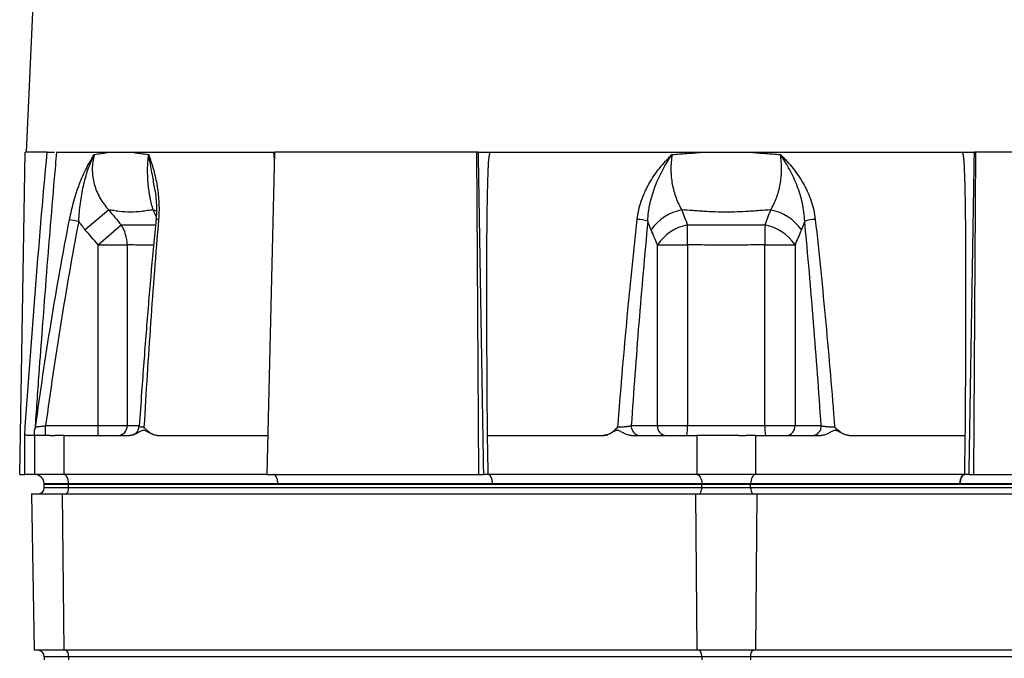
# Model space of a CAD drawing. Header units: millimetres. Extents: x 1836 to 4073, y 1425 to 4760.
# Tile 4 of 17: x 1930 to 2534, y 2137 to 2530. Entities that reach past the tile are written whole.
import ezdxf

# ---------------------------------------------------------------- set-up
doc = ezdxf.new("R2010")
doc.units = ezdxf.units.MM
doc.header["$LTSCALE"] = 2

msp = doc.modelspace()

# ---------------------------------------------------------------- linework, layer by layer
at = {"color": 7, "linetype": 'Continuous', "lineweight": 25}
for p, q in [((1979.19, 3464.94), (1933.58, 2448.44)), ((1929.51, 2250.44), (1932.97, 2448.44)), ((1946.38, 2448.44), (1932.97, 2448.44)), ((1951.99, 2448.44), (2086.05, 2448.44)), ((2081.53, 2250.44), (2086.25, 2448.44)), ((2086.14, 2443.84), (2085.73, 2448.44)), ((2210.32, 2448.44), (2086.25, 2448.44)), ((2211.58, 2250.44), (2210.32, 2448.44)), ((2211.11, 2448.44), (2210.32, 2448.44)), ((2217.92, 2448.44), (2509.28, 2448.44)), ((2515.62, 2250.44), (2516.88, 2448.44)), ((2516.88, 2448.44), (2516.08, 2448.44)), ((2640.95, 2448.44), (2516.88, 2448.44)), ((1984.23, 2413.03), (1969.82, 2400.81)), ((1960.15, 2407.21), (1965.79, 2406.13)), ((1977.63, 2391.65), (1991.87, 2403.85)), ((1977.63, 2391.65), (1995.5, 2391.65)), ((1977.63, 2280.44), (1977.63, 2391.65)), ((1995.5, 2391.65), (1995.5, 2280.44)), ((2321.33, 2280.44), (2321.33, 2391.65)), ((2321.33, 2391.65), (2339.81, 2391.65)), ((2339.81, 2391.65), (2339.81, 2280.44)), ((2387.39, 2391.65), (2405.87, 2391.65)), ((2387.39, 2280.44), (2387.39, 2391.65)), ((2405.87, 2391.65), (2405.87, 2280.44)), ((1932.6, 2250.44), (1932.6, 2274.54)), ((1945.46, 2274.44), (1945.46, 2280.44)), ((1945.46, 2280.44), (1977.63, 2280.44)), ((1977.63, 2274.44), (1977.63, 2280.44)), ((1977.63, 2280.44), (1995.5, 2280.44)), ((2305.25, 2280.44), (2321.33, 2280.44)), ((2321.33, 2280.44), (2339.81, 2280.44)), ((2339.81, 2280.44), (2387.39, 2280.44)), ((2387.39, 2280.44), (2405.87, 2280.44)), ((2405.87, 2280.44), (2421.95, 2280.44)), ((1938.6, 2274.44), (1938.6, 2250.44)), ((1956.6, 2274.44), (1956.6, 2250.44)), ((1956.6, 2274.44), (1997.01, 2274.44)), ((1996.98, 2274.44), (1997.04, 2274.44)), ((2014.14, 2274.44), (2082.1, 2274.44)), ((2216.72, 2274.44), (2288.06, 2274.44)), ((2305.18, 2274.44), (2345.6, 2274.44)), ((2345.6, 2274.44), (2345.6, 2250.44)), ((2381.6, 2274.44), (2381.6, 2250.44)), ((2381.6, 2274.44), (2422.01, 2274.44)), ((2439.14, 2274.44), (2510.48, 2274.44)), ((1929.51, 2250.44), (1932.6, 2250.44)), ((1938.6, 2250.44), (1932.6, 2250.44)), ((1956.6, 2250.44), (1938.6, 2250.44)), ((1938.6, 2250.44), (1938.6, 2250.44)), ((2081.53, 2250.44), (1956.6, 2250.44)), ((2081.53, 2250.44), (2211.58, 2250.44)), ((2211.58, 2250.44), (2214.43, 2250.44)), ((2345.6, 2250.44), (2217.04, 2250.44)), ((2381.6, 2250.44), (2345.6, 2250.44)), ((2510.16, 2250.44), (2381.6, 2250.44)), ((2512.77, 2250.44), (2515.62, 2250.44)), ((2515.62, 2250.44), (2645.67, 2250.44)), ((1959.6, 2244.65), (1944.59, 2244.65)), ((1944.59, 2244.65), (1944.6, 2244.44)), ((1944.6, 2244.44), (1959.6, 2244.44)), ((1944.6, 2242.44), (1944.6, 2244.44)), ((1959.6, 2244.65), (1959.6, 2244.44)), ((2088.16, 2244.65), (1959.6, 2244.65)), ((1959.6, 2244.44), (2348.6, 2244.44)), ((1959.6, 2242.44), (1959.6, 2244.44)), ((2220.03, 2244.65), (2088.16, 2244.65)), ((2348.6, 2244.65), (2220.03, 2244.65)), ((2378.6, 2244.65), (2348.6, 2244.65)), ((2348.6, 2244.65), (2348.6, 2244.44)), ((2348.6, 2244.44), (2378.6, 2244.44)), ((2348.6, 2242.44), (2348.6, 2244.44)), ((2507.16, 2244.65), (2378.6, 2244.65)), ((2378.6, 2244.65), (2378.6, 2244.44)), ((2378.6, 2242.44), (2378.6, 2244.44)), ((2378.6, 2244.44), (2767.6, 2244.44)), ((2639.04, 2244.65), (2507.17, 2244.65)), ((1936.82, 2238.44), (1938.49, 2142.44)), ((1936.82, 2238.44), (1955.71, 2238.44)), ((1944.6, 2242.44), (1959.6, 2242.44)), ((1955.71, 2238.44), (1956.55, 2142.44)), ((1955.71, 2238.44), (2344.71, 2238.44)), ((1959.6, 2242.44), (2348.6, 2242.44)), ((2344.71, 2238.44), (2345.55, 2142.44)), ((2344.71, 2238.44), (2382.49, 2238.44)), ((2348.6, 2242.44), (2378.6, 2242.44)), ((2378.6, 2242.44), (2767.6, 2242.44)), ((2382.49, 2238.44), (2381.65, 2142.44)), ((2382.49, 2238.44), (2771.49, 2238.44)), ((1956.55, 2142.44), (1938.49, 2142.44)), ((2345.55, 2142.44), (1956.55, 2142.44)), ((2381.65, 2142.44), (2345.55, 2142.44)), ((2770.65, 2142.44), (2381.65, 2142.44)), ((1959.6, 2138.44), (1944.6, 2138.44)), ((1944.6, 2138.44), (1944.6, 2136.44)), ((2348.6, 2138.44), (1959.6, 2138.44)), ((1959.6, 2138.44), (1959.6, 2136.44)), ((2378.6, 2138.44), (2348.6, 2138.44)), ((2348.6, 2138.44), (2348.6, 2136.44)), ((2378.6, 2138.44), (2378.6, 2136.44)), ((2767.6, 2138.44), (2378.6, 2138.44))]:
    msp.add_line(p, q, dxfattribs=at)
at = {"color": 8, "linetype": 'Continuous', "lineweight": 25}
for p, q in [((2013.39, 2408.98), (2011.56, 2413.03)), ((1995.5, 2280.44), (2002.72, 2280.44))]:
    msp.add_line(p, q, dxfattribs=at)
at = {"color": 8, "linetype": 'Continuous', "lineweight": 25, "flags": 128}
msp.add_lwpolyline([(2013.64, 2412.18), (2013.54, 2412.23), (2011.56, 2413.03)], dxfattribs=at)
at = {"color": 7, "linetype": 'Continuous', "lineweight": 25, "flags": 128}
for points in [[(2216.72, 2274.44), (2216.74, 2272.63), (2216.84, 2265.38), (2217.04, 2250.44)], [(2510.16, 2250.44), (2510.17, 2251.35), (2510.22, 2255.01), (2510.41, 2269.64), (2510.48, 2274.44)], [(1959.6, 2244.65), (1959.52, 2245.79), (1959.34, 2246.88), (1959.06, 2247.88), (1958.68, 2248.75), (1958.23, 2249.47), (1957.72, 2250), (1957.17, 2250.33), (1956.6, 2250.44)], [(2088.16, 2244.65), (2088.09, 2245.79), (2087.9, 2246.88), (2087.62, 2247.88), (2087.25, 2248.75), (2086.8, 2249.47), (2086.29, 2250), (2085.74, 2250.33), (2085.16, 2250.44)], [(2220.03, 2244.65), (2219.95, 2245.79), (2219.77, 2246.88), (2219.49, 2247.88), (2219.12, 2248.75), (2218.67, 2249.47), (2218.16, 2250), (2217.6, 2250.33), (2217.03, 2250.44)], [(2345.6, 2250.44), (2346.17, 2250.33), (2346.72, 2250), (2347.23, 2249.47), (2347.68, 2248.75), (2348.06, 2247.88), (2348.34, 2246.88), (2348.52, 2245.79), (2348.6, 2244.65)], [(2381.6, 2250.44), (2381.03, 2250.33), (2380.48, 2250), (2379.97, 2249.47), (2379.52, 2248.75), (2379.14, 2247.88), (2378.86, 2246.88), (2378.68, 2245.79), (2378.6, 2244.65)], [(2510.17, 2250.44), (2509.59, 2250.33), (2509.04, 2250), (2508.53, 2249.47), (2508.08, 2248.75), (2507.71, 2247.88), (2507.43, 2246.88), (2507.24, 2245.79), (2507.17, 2244.65)], [(1957.6, 2238.44), (1957.99, 2238.51), (1958.36, 2238.74), (1958.71, 2239.11), (1959.01, 2239.61), (1959.26, 2240.22), (1959.45, 2240.91), (1959.56, 2241.66), (1959.6, 2242.44)], [(2346.6, 2238.44), (2346.99, 2238.51), (2347.36, 2238.74), (2347.71, 2239.11), (2348.01, 2239.61), (2348.26, 2240.22), (2348.45, 2240.91), (2348.56, 2241.66), (2348.6, 2242.44)], [(2378.6, 2242.44), (2378.64, 2241.66), (2378.75, 2240.91), (2378.94, 2240.22), (2379.18, 2239.61), (2379.49, 2239.11), (2379.83, 2238.74), (2380.21, 2238.51), (2380.6, 2238.44)], [(1959.6, 2138.44), (1959.56, 2139.22), (1959.45, 2139.97), (1959.26, 2140.66), (1959.01, 2141.27), (1958.71, 2141.76), (1958.36, 2142.13), (1957.99, 2142.36), (1957.6, 2142.44)], [(2348.6, 2138.44), (2348.56, 2139.22), (2348.45, 2139.97), (2348.26, 2140.66), (2348.01, 2141.27), (2347.71, 2141.76), (2347.36, 2142.13), (2346.99, 2142.36), (2346.6, 2142.44)], [(2378.6, 2138.44), (2378.64, 2139.22), (2378.75, 2139.97), (2378.94, 2140.66), (2379.18, 2141.27), (2379.49, 2141.76), (2379.83, 2142.13), (2380.21, 2142.36), (2380.6, 2142.44)]]:
    msp.add_lwpolyline(points, dxfattribs=at)
at = {"color": 7, "linetype": 'Continuous', "lineweight": 25}
for centre, radius, start, end in [((2342.05, 2383.48), 30.11, 101.06836, 144.86819), ((2385.15, 2383.48), 30.11, 35.13181, 78.93164), ((1974.06, 2391.93), 21.44, 359.26102, 33.80123), ((2308.04, 2381.93), 25.3, 73.06073, 88.06888), ((2345.88, 2374.59), 29.89, 101.79424, 145.20286), ((2056, 2396.87), 283.85, 358.94757, 1.41089), ((2671.2, 2396.87), 283.85, 178.58911, 181.05243), ((2381.32, 2374.59), 29.89, 34.79714, 78.20576), ((2419.16, 2381.93), 25.3, 91.93112, 106.93927), ((1933.35, 2280.44), 6, 330.48889, 352.28926), ((1989.8, 2280.13), 5.71, 273.40211, 3.03927), ((1996.98, 2280.44), 6, 270.01152, 356.34388), ((2310.88, 2280.06), 5.64, 176.18874, 265.59805), ((2326.96, 2280.06), 5.64, 176.18874, 265.59805), ((2313.57, 2278.94), 26.28, 350.12863, 3.26142), ((2413.63, 2278.94), 26.28, 176.73858, 189.87137), ((2400.24, 2280.06), 5.64, 274.40195, 3.81126), ((2416.32, 2280.06), 5.64, 274.40195, 3.81126), ((1938.6, 2244.44), 6, 2, 89.96508), ((1940.6, 2242.44), 4, 270, 0), ((1940.6, 2138.44), 4, 0, 90)]:
    msp.add_arc(centre, radius, start, end, dxfattribs=at)
at = {"color": 8, "linetype": 'Continuous', "lineweight": 25}
msp.add_arc((2014.58, 2405.17), 2.07, 82.32145, 131.82317, dxfattribs=at)
at = {"color": 7, "linetype": 'Continuous', "lineweight": 25}
for centre, major_axis, start_param, end_param in [((2358.4, 6895.71), (-377.62, 24978.42), 1.749663, 1.757725), ((2368.79, 6895.71), (377.62, 24978.42), 4.52546, 4.533522)]:
    msp.add_ellipse(centre, major_axis=major_axis, ratio=0.008726, start_param=start_param, end_param=end_param, dxfattribs=at)
for points, knots in [([(1932.6, 2274.54), (1934.58, 2303.54), (1936.7, 2332.54), (1941.27, 2390.51), (1943.72, 2419.48), (1946.38, 2448.44)], [0, 0, 0, 0, 0.5, 0.5, 1, 1, 1, 1]), ([(1946.38, 2448.44), (1947.05, 2448.44), (1948.4, 2448.44), (1950.01, 2448.44), (1950.68, 2448.44), (1950.93, 2448.44)], [0, 0, 0, 0, 0.387151, 0.774342, 1, 1, 1, 1]), ([(1960.15, 2407.21), (1960.9, 2411.06), (1961.78, 2414.79), (1963.31, 2420.24), (1963.85, 2422.04), (1964.72, 2424.69), (1965.02, 2425.57), (1965.63, 2427.3), (1965.94, 2428.15), (1967.55, 2432.35), (1968.94, 2435.52), (1971.23, 2440.04), (1972.02, 2441.5), (1973.26, 2443.65), (1973.68, 2444.35), (1974.32, 2445.4), (1974.54, 2445.74), (1974.97, 2446.43), (1975.19, 2446.77), (1975.41, 2447.1)], [0, 0, 0, 0, 0.25, 0.25, 0.375, 0.375, 0.4375, 0.4375, 0.5, 0.5, 0.75, 0.75, 0.875, 0.875, 0.9375, 0.9375, 0.96875, 0.96875, 1, 1, 1, 1]), ([(1965.79, 2406.13), (1966.01, 2409.84), (1966.35, 2413.49), (1967.05, 2418.89), (1967.32, 2420.68), (1967.94, 2424.23), (1968.28, 2425.98), (1969.42, 2431.13), (1970.34, 2434.47), (1972.01, 2439.32), (1972.61, 2440.91), (1973.6, 2443.27), (1973.94, 2444.05), (1974.48, 2445.2), (1974.66, 2445.59), (1975.03, 2446.35), (1975.22, 2446.73), (1975.41, 2447.1)], [0, 0, 0, 0, 0.25, 0.25, 0.375, 0.375, 0.5, 0.5, 0.75, 0.75, 0.875, 0.875, 0.9375, 0.9375, 0.96875, 0.96875, 1, 1, 1, 1]), ([(1975.41, 2447.1), (1974.56, 2444.11), (1974.13, 2441.07), (1974.11, 2437.2), (1974.14, 2436.42), (1974.24, 2434.89), (1974.31, 2434.12), (1974.62, 2431.85), (1974.92, 2430.36), (1975.72, 2427.41), (1976.21, 2425.96), (1977.4, 2423.11), (1978.08, 2421.73), (1980.34, 2417.75), (1982.14, 2415.3), (1984.23, 2413.03)], [0, 0, 0, 0, 0.25, 0.25, 0.3125, 0.3125, 0.375, 0.375, 0.5, 0.5, 0.625, 0.625, 0.75, 0.75, 1, 1, 1, 1]), ([(1975.41, 2447.1), (1976.75, 2447.32), (1978.13, 2447.54), (1980.25, 2447.88), (1980.96, 2447.99), (1982.4, 2448.21), (1983.13, 2448.33), (1983.87, 2448.44)], [0, 0, 0, 0, 0.5, 0.5, 0.75, 0.75, 1, 1, 1, 1]), ([(1999.01, 2448.44), (1999.78, 2448.33), (2000.56, 2448.21), (2002.14, 2447.99), (2004.53, 2447.65), (2007, 2447.32), (2008.67, 2447.1)], [0, 0, 0, 0, 0.25, 0.25, 0.5, 1, 1, 1, 1]), ([(2011.56, 2413.03), (2010.83, 2415.3), (2010.19, 2417.75), (2009.54, 2421.06), (2009.41, 2421.74), (2009.18, 2423.12), (2009.07, 2423.82), (2008.77, 2425.96), (2008.6, 2427.41), (2008.33, 2430.36), (2008.24, 2431.85), (2008.15, 2434.13), (2008.13, 2434.89), (2008.11, 2436.43), (2008.1, 2437.21), (2008.15, 2441.07), (2008.33, 2444.12), (2008.67, 2447.1)], [0, 0, 0, 0, 0.25, 0.25, 0.3125, 0.3125, 0.375, 0.375, 0.5, 0.5, 0.625, 0.625, 0.6875, 0.6875, 0.75, 0.75, 1, 1, 1, 1]), ([(2008.67, 2447.1), (2008.74, 2446.94), (2008.8, 2446.76), (2008.93, 2446.43), (2009.11, 2445.91), (2009.55, 2444.71), (2009.91, 2443.66), (2010.62, 2441.53), (2011.08, 2440.07), (2012.37, 2435.56), (2013.13, 2432.4), (2013.88, 2428.19), (2014.02, 2427.33), (2014.28, 2425.6), (2014.4, 2424.72), (2014.72, 2422.06), (2014.88, 2420.26), (2015.2, 2414.8), (2015.18, 2411.06), (2014.85, 2407.21)], [0, 0, 0, 0, 0.015625, 0.015625, 0.03125, 0.0625, 0.125, 0.125, 0.25, 0.25, 0.5, 0.5, 0.5625, 0.5625, 0.625, 0.625, 0.75, 0.75, 1, 1, 1, 1]), ([(2211.11, 2448.44), (2211.45, 2448.44), (2211.86, 2448.44), (2212.87, 2448.44), (2213.43, 2448.44), (2214.66, 2448.44), (2215.3, 2448.44), (2216.63, 2448.44), (2217.28, 2448.44), (2217.92, 2448.44)], [0, 0, 0, 0, 0.25, 0.25, 0.5, 0.5, 0.75, 0.75, 1, 1, 1, 1]), ([(2218.34, 2448.44), (2218.28, 2448.19), (2218.15, 2447.69), (2217.99, 2446.93), (2217.85, 2446.17), (2217.72, 2445.41), (2217.62, 2444.64), (2217.53, 2443.86), (2217.46, 2442.95), (2217.39, 2441.86), (2217.31, 2440.55), (2217.24, 2439.13), (2217.12, 2436.47), (2216.97, 2432.32), (2216.78, 2425.35), (2216.6, 2416.11), (2216.43, 2402.19), (2216.32, 2383.74), (2216.29, 2360.65), (2216.35, 2334.55), (2216.49, 2305.57), (2216.64, 2285.17), (2216.72, 2274.44)], [0, 0, 0, 0, 0.004435, 0.008873, 0.01332, 0.017777, 0.022249, 0.026739, 0.031249, 0.038065, 0.045568, 0.053756, 0.062632, 0.091402, 0.125348, 0.182765, 0.250607, 0.365294, 0.500581, 0.648552, 0.815025, 1, 1, 1, 1]), ([(2308.89, 2407.21), (2309.32, 2411.06), (2310.18, 2414.79), (2312.02, 2420.24), (2312.72, 2422.04), (2313.91, 2424.69), (2314.33, 2425.57), (2315.2, 2427.3), (2315.65, 2428.15), (2318.01, 2432.35), (2320.16, 2435.52), (2323.74, 2440.04), (2324.99, 2441.5), (2326.94, 2443.65), (2327.61, 2444.35), (2328.62, 2445.4), (2328.96, 2445.74), (2329.64, 2446.43), (2329.99, 2446.77), (2330.34, 2447.1)], [0, 0, 0, 0, 0.25, 0.25, 0.375, 0.375, 0.4375, 0.4375, 0.5, 0.5, 0.75, 0.75, 0.875, 0.875, 0.9375, 0.9375, 0.96875, 0.96875, 1, 1, 1, 1]), ([(2315.41, 2406.13), (2315.52, 2409.84), (2316.02, 2413.49), (2317.2, 2418.89), (2317.67, 2420.68), (2318.75, 2424.23), (2319.35, 2425.98), (2321.32, 2431.13), (2322.86, 2434.47), (2325.45, 2439.32), (2326.37, 2440.91), (2327.81, 2443.27), (2328.3, 2444.05), (2329.05, 2445.2), (2329.3, 2445.59), (2329.82, 2446.35), (2330.08, 2446.73), (2330.34, 2447.1)], [0, 0, 0, 0, 0.25, 0.25, 0.375, 0.375, 0.5, 0.5, 0.75, 0.75, 0.875, 0.875, 0.9375, 0.9375, 0.96875, 0.96875, 1, 1, 1, 1]), ([(2330.34, 2447.1), (2329.83, 2444.11), (2329.58, 2441.07), (2329.61, 2437.2), (2329.63, 2436.42), (2329.71, 2434.89), (2329.77, 2434.12), (2329.98, 2431.85), (2330.18, 2430.36), (2330.72, 2427.41), (2331.04, 2425.96), (2331.82, 2423.11), (2332.27, 2421.73), (2333.74, 2417.75), (2334.92, 2415.3), (2336.27, 2413.03)], [0, 0, 0, 0, 0.25, 0.25, 0.3125, 0.3125, 0.375, 0.375, 0.5, 0.5, 0.625, 0.625, 0.75, 0.75, 1, 1, 1, 1]), ([(2330.34, 2447.1), (2333.35, 2447.32), (2336.37, 2447.54), (2340.91, 2447.88), (2342.42, 2447.99), (2345.44, 2448.21), (2346.95, 2448.33), (2348.46, 2448.44)], [0, 0, 0, 0, 0.5, 0.5, 0.75, 0.75, 1, 1, 1, 1]), ([(2378.74, 2448.44), (2380.25, 2448.33), (2381.76, 2448.21), (2384.78, 2447.99), (2389.31, 2447.65), (2393.84, 2447.32), (2396.86, 2447.1)], [0, 0, 0, 0, 0.25, 0.25, 0.5, 1, 1, 1, 1]), ([(2390.93, 2413.03), (2392.28, 2415.3), (2393.46, 2417.75), (2394.68, 2421.06), (2394.92, 2421.74), (2395.36, 2423.12), (2395.57, 2423.82), (2396.15, 2425.96), (2396.48, 2427.41), (2397.01, 2430.36), (2397.22, 2431.85), (2397.43, 2434.13), (2397.49, 2434.89), (2397.57, 2436.43), (2397.59, 2437.21), (2397.62, 2441.07), (2397.37, 2444.12), (2396.86, 2447.1)], [0, 0, 0, 0, 0.25, 0.25, 0.3125, 0.3125, 0.375, 0.375, 0.5, 0.5, 0.625, 0.625, 0.6875, 0.6875, 0.75, 0.75, 1, 1, 1, 1]), ([(2396.86, 2447.1), (2397.03, 2446.94), (2397.21, 2446.76), (2397.55, 2446.43), (2398.07, 2445.91), (2399.25, 2444.71), (2400.24, 2443.66), (2402.19, 2441.53), (2403.43, 2440.07), (2407, 2435.56), (2409.16, 2432.4), (2411.52, 2428.19), (2411.98, 2427.33), (2412.85, 2425.6), (2413.27, 2424.72), (2414.46, 2422.06), (2415.17, 2420.26), (2417.01, 2414.8), (2417.88, 2411.06), (2418.3, 2407.21)], [0, 0, 0, 0, 0.015625, 0.015625, 0.03125, 0.0625, 0.125, 0.125, 0.25, 0.25, 0.5, 0.5, 0.5625, 0.5625, 0.625, 0.625, 0.75, 0.75, 1, 1, 1, 1]), ([(2411.79, 2406.13), (2411.67, 2409.84), (2411.18, 2413.49), (2409.99, 2418.89), (2409.52, 2420.68), (2408.45, 2424.23), (2407.85, 2425.98), (2405.87, 2431.13), (2404.34, 2434.47), (2401.74, 2439.32), (2400.83, 2440.91), (2399.39, 2443.27), (2398.9, 2444.05), (2398.15, 2445.2), (2397.89, 2445.59), (2397.38, 2446.35), (2397.12, 2446.73), (2396.86, 2447.1)], [0, 0, 0, 0, 0.25, 0.25, 0.375, 0.375, 0.5, 0.5, 0.75, 0.75, 0.875, 0.875, 0.9375, 0.9375, 0.96875, 0.96875, 1, 1, 1, 1]), ([(2510.48, 2274.44), (2510.53, 2281.01), (2510.63, 2293.76), (2510.74, 2312.31), (2510.82, 2329.7), (2510.88, 2345.93), (2510.9, 2364.21), (2510.88, 2383.74), (2510.76, 2402.18), (2510.59, 2416.11), (2510.42, 2425.35), (2510.23, 2432.32), (2510.06, 2436.94), (2509.89, 2440.43), (2509.77, 2442.61), (2509.64, 2444.17), (2509.5, 2445.26), (2509.33, 2446.33), (2509.12, 2447.39), (2508.95, 2448.09), (2508.86, 2448.44)], [0, 0, 0, 0, 0.113205, 0.219749, 0.319633, 0.412856, 0.499419, 0.634702, 0.749387, 0.817224, 0.87464, 0.908589, 0.937362, 0.954406, 0.968752, 0.975062, 0.981332, 0.987573, 0.993792, 1, 1, 1, 1]), ([(2509.28, 2448.44), (2509.59, 2448.44), (2509.92, 2448.44), (2510.57, 2448.44), (2510.9, 2448.44), (2511.56, 2448.44), (2511.89, 2448.44), (2512.53, 2448.44), (2512.85, 2448.44), (2513.46, 2448.44), (2513.75, 2448.44), (2514.31, 2448.44), (2514.58, 2448.44), (2515.33, 2448.44), (2515.75, 2448.44), (2516.08, 2448.44)], [0, 0, 0, 0, 0.125, 0.125, 0.25, 0.25, 0.375, 0.375, 0.5, 0.5, 0.625, 0.625, 0.75, 0.75, 1, 1, 1, 1]), ([(2012.68, 2424.8), (2012.69, 2424.73), (2013.03, 2422.85), (2013.39, 2419), (2013.6, 2413.42), (2013.53, 2409.3), (2013.25, 2407.09), (2013.2, 2406.69)], [0, 0, 0, 0, 0.012636, 0.341309, 0.649369, 0.937849, 1, 1, 1, 1]), ([(2011.56, 2413.03), (2010.33, 2412.89), (2008.51, 2412.66), (2006.74, 2412.44), (2005.56, 2412.29), (2004.98, 2412.21), (2002.06, 2411.86), (1999.77, 2411.69), (1995.2, 2411.69), (1992.94, 2411.86), (1990.16, 2412.21), (1989.61, 2412.29), (1988.51, 2412.44), (1987.96, 2412.51), (1986.34, 2412.74), (1985.27, 2412.89), (1984.23, 2413.03)], [0, 0, 0, 0, 0.125, 0.1875, 0.1875, 0.25, 0.25, 0.5, 0.5, 0.75, 0.75, 0.8125, 0.8125, 0.875, 0.875, 1, 1, 1, 1]), ([(2390.93, 2413.03), (2388.65, 2412.89), (2385.24, 2412.66), (2381.83, 2412.44), (2379.56, 2412.29), (2378.42, 2412.21), (2372.73, 2411.86), (2368.17, 2411.69), (2359.04, 2411.69), (2354.48, 2411.86), (2348.79, 2412.21), (2347.65, 2412.29), (2345.37, 2412.44), (2344.24, 2412.51), (2340.82, 2412.74), (2338.55, 2412.89), (2336.27, 2413.03)], [0, 0, 0, 0, 0.125, 0.1875, 0.1875, 0.25, 0.25, 0.5, 0.5, 0.75, 0.75, 0.8125, 0.8125, 0.875, 0.875, 1, 1, 1, 1]), ([(1939.3, 2279.63), (1942.19, 2300.99), (1945.33, 2322.31), (1952.23, 2364.85), (1955.99, 2386.07), (1960.15, 2407.21)], [0, 0, 0, 0, 0.5, 0.5, 1, 1, 1, 1]), ([(1965.79, 2406.13), (1961.79, 2385.28), (1958.14, 2364.38), (1951.4, 2322.47), (1948.32, 2301.47), (1945.46, 2280.44)], [0, 0, 0, 0, 0.5, 0.5, 1, 1, 1, 1]), ([(2013.19, 2406.71), (2013.15, 2406.27), (2012.01, 2394.78), (2009.95, 2371.78), (2007.07, 2337.03), (2004.75, 2306.32), (2003.46, 2287.08), (2002.99, 2280.05)], [0, 0, 0, 0, 0.010371, 0.27383, 0.54629, 0.833993, 1, 1, 1, 1]), ([(2014.85, 2407.21), (2013.04, 2386.07), (2011.41, 2364.85), (2008.45, 2322.31), (2007.11, 2300.99), (2005.87, 2279.63)], [0, 0, 0, 0, 0.5, 0.5, 1, 1, 1, 1]), ([(2297.02, 2279.63), (2298.68, 2300.99), (2300.48, 2322.31), (2304.41, 2364.85), (2306.55, 2386.07), (2308.89, 2407.21)], [0, 0, 0, 0, 0.5, 0.5, 1, 1, 1, 1]), ([(2315.41, 2406.13), (2313.41, 2385.28), (2311.59, 2364.38), (2308.22, 2322.47), (2306.68, 2301.47), (2305.25, 2280.44)], [0, 0, 0, 0, 0.5, 0.5, 1, 1, 1, 1]), ([(2339.77, 2403.85), (2341.75, 2403.87), (2343.74, 2403.88), (2347.71, 2403.9), (2349.69, 2403.91), (2355.65, 2403.94), (2359.62, 2403.95), (2367.58, 2403.95), (2371.55, 2403.94), (2377.51, 2403.91), (2379.49, 2403.9), (2383.46, 2403.88), (2385.45, 2403.87), (2387.43, 2403.85)], [0, 0, 0, 0, 0.125, 0.125, 0.25, 0.25, 0.5, 0.5, 0.75, 0.75, 0.875, 0.875, 1, 1, 1, 1]), ([(2421.95, 2280.44), (2420.52, 2301.47), (2418.98, 2322.47), (2415.61, 2364.38), (2413.79, 2385.28), (2411.79, 2406.13)], [0, 0, 0, 0, 0.5, 0.5, 1, 1, 1, 1]), ([(2418.3, 2407.21), (2420.65, 2386.07), (2422.78, 2364.85), (2426.72, 2322.31), (2428.52, 2300.99), (2430.18, 2279.63)], [0, 0, 0, 0, 0.5, 0.5, 1, 1, 1, 1]), ([(2387.39, 2391.65), (2383.43, 2391.58), (2379.47, 2391.51), (2371.54, 2391.38), (2367.57, 2391.34), (2359.63, 2391.34), (2355.66, 2391.38), (2347.73, 2391.51), (2343.77, 2391.58), (2339.81, 2391.65)], [0, 0, 0, 0, 0.25, 0.25, 0.5, 0.5, 0.75, 0.75, 1, 1, 1, 1]), ([(1943.38, 2340.6), (1942.66, 2331.16), (1941.08, 2310.35), (1939.64, 2289.52), (1938.86, 2278.14)], [0, 0, 0, 0, 0.453367, 1, 1, 1, 1]), ([(1938.6, 2274.44), (1938.6, 2274.43), (1938.56, 2274.42), (1938.41, 2274.42), (1938.29, 2274.41), (1937.99, 2274.41), (1937.81, 2274.41), (1937.37, 2274.42), (1937.12, 2274.42), (1936.56, 2274.43), (1936.26, 2274.43), (1935.61, 2274.45), (1935.26, 2274.46), (1934.54, 2274.48), (1934.16, 2274.49), (1933.39, 2274.51), (1932.99, 2274.52), (1932.6, 2274.54)], [0, 0, 0, 0, 0.125, 0.125, 0.25, 0.25, 0.375, 0.375, 0.5, 0.5, 0.625, 0.625, 0.75, 0.75, 0.875, 0.875, 1, 1, 1, 1]), ([(1938.6, 2274.44), (1938.6, 2274.55), (1938.6, 2274.78), (1938.6, 2276.12), (1938.6, 2277.6), (1938.6, 2277.48), (1938.6, 2277.46)], [0, 0, 0, 0, 0.291173, 0.620968, 0.950232, 1, 1, 1, 1]), ([(1939.3, 2279.63), (1939.31, 2279.63), (1939.48, 2279.66), (1939.96, 2279.72), (1940.16, 2279.75), (1940.62, 2279.81), (1940.88, 2279.84), (1941.45, 2279.91), (1941.77, 2279.95), (1942.43, 2280.04), (1942.78, 2280.09), (1943.52, 2280.18), (1943.9, 2280.23), (1944.67, 2280.33), (1945.06, 2280.39), (1945.46, 2280.44)], [0, 0, 0, 0, 0.25, 0.25, 0.375, 0.375, 0.5, 0.5, 0.625, 0.625, 0.75, 0.75, 0.875, 0.875, 1, 1, 1, 1]), ([(2014.14, 2274.44), (2013.38, 2274.44), (2012.64, 2274.57), (2011.19, 2275.01), (2010.49, 2275.32), (2009.12, 2276.03), (2008.45, 2276.44), (2007.43, 2277), (2007.09, 2277.17), (2006.56, 2277.37), (2006.37, 2277.42), (2006, 2277.5), (2005.81, 2277.53), (2005.43, 2277.53), (2005.24, 2277.51), (2004.86, 2277.45), (2004.68, 2277.39), (2004.13, 2277.2), (2003.78, 2277.03), (2002.75, 2276.47), (2002.08, 2276.06), (2000.7, 2275.34), (2000, 2275.02), (1998.54, 2274.57), (1997.78, 2274.44), (1997.01, 2274.44)], [0, 0, 0, 0, 0.125, 0.125, 0.25, 0.25, 0.375, 0.375, 0.4375, 0.4375, 0.46875, 0.46875, 0.5, 0.5, 0.53125, 0.53125, 0.5625, 0.5625, 0.625, 0.625, 0.75, 0.75, 0.875, 0.875, 1, 1, 1, 1]), ([(2014.14, 2274.44), (2013.3, 2274.44), (2012.49, 2274.6), (2010.92, 2275.16), (2010.19, 2275.56), (2008.82, 2276.52), (2008.18, 2277.09), (2007.28, 2278), (2006.99, 2278.32), (2006.42, 2278.97), (2006.15, 2279.3), (2005.87, 2279.63)], [0, 0, 0, 0, 0.25, 0.25, 0.5, 0.5, 0.75, 0.75, 0.875, 0.875, 1, 1, 1, 1]), ([(2288.06, 2274.44), (2288.9, 2274.44), (2289.73, 2274.6), (2291.37, 2275.16), (2292.15, 2275.56), (2293.64, 2276.52), (2294.36, 2277.09), (2295.39, 2278), (2295.72, 2278.32), (2296.38, 2278.97), (2296.7, 2279.3), (2297.02, 2279.63)], [0, 0, 0, 0, 0.25, 0.25, 0.5, 0.5, 0.75, 0.75, 0.875, 0.875, 1, 1, 1, 1]), ([(2305.18, 2274.44), (2304.43, 2274.44), (2303.69, 2274.57), (2302.24, 2275.01), (2301.53, 2275.32), (2300.16, 2276.03), (2299.5, 2276.44), (2298.48, 2277), (2298.14, 2277.17), (2297.6, 2277.37), (2297.42, 2277.42), (2297.04, 2277.5), (2296.85, 2277.53), (2296.47, 2277.53), (2296.28, 2277.51), (2295.91, 2277.45), (2295.72, 2277.39), (2295.17, 2277.2), (2294.83, 2277.03), (2293.79, 2276.47), (2293.12, 2276.06), (2291.75, 2275.34), (2291.04, 2275.02), (2289.58, 2274.57), (2288.82, 2274.44), (2288.06, 2274.44)], [0, 0, 0, 0, 0.125, 0.125, 0.25, 0.25, 0.375, 0.375, 0.4375, 0.4375, 0.46875, 0.46875, 0.5, 0.5, 0.53125, 0.53125, 0.5625, 0.5625, 0.625, 0.625, 0.75, 0.75, 0.875, 0.875, 1, 1, 1, 1]), ([(2297.02, 2279.63), (2297.72, 2279.63), (2298.5, 2279.66), (2299.67, 2279.72), (2300.07, 2279.75), (2300.86, 2279.81), (2301.25, 2279.84), (2302.01, 2279.91), (2302.38, 2279.95), (2303.08, 2280.04), (2303.41, 2280.09), (2304.02, 2280.18), (2304.31, 2280.23), (2304.82, 2280.33), (2305.05, 2280.39), (2305.25, 2280.44)], [0, 0, 0, 0, 0.25, 0.25, 0.375, 0.375, 0.5, 0.5, 0.625, 0.625, 0.75, 0.75, 0.875, 0.875, 1, 1, 1, 1]), ([(2421.95, 2280.44), (2422.15, 2280.39), (2422.38, 2280.33), (2422.89, 2280.23), (2423.17, 2280.18), (2423.79, 2280.09), (2424.12, 2280.04), (2424.82, 2279.95), (2425.19, 2279.91), (2425.95, 2279.84), (2426.33, 2279.81), (2427.12, 2279.75), (2427.52, 2279.72), (2428.7, 2279.66), (2429.48, 2279.63), (2430.18, 2279.63)], [0, 0, 0, 0, 0.125, 0.125, 0.25, 0.25, 0.375, 0.375, 0.5, 0.5, 0.625, 0.625, 0.75, 0.75, 1, 1, 1, 1]), ([(2439.14, 2274.44), (2438.38, 2274.44), (2437.64, 2274.57), (2436.19, 2275.01), (2435.49, 2275.32), (2434.12, 2276.03), (2433.45, 2276.44), (2432.43, 2277), (2432.09, 2277.17), (2431.56, 2277.37), (2431.37, 2277.42), (2431, 2277.5), (2430.81, 2277.53), (2430.43, 2277.53), (2430.24, 2277.51), (2429.86, 2277.45), (2429.68, 2277.39), (2429.13, 2277.2), (2428.78, 2277.03), (2427.75, 2276.47), (2427.08, 2276.06), (2425.7, 2275.34), (2425, 2275.02), (2423.54, 2274.57), (2422.78, 2274.44), (2422.01, 2274.44)], [0, 0, 0, 0, 0.125, 0.125, 0.25, 0.25, 0.375, 0.375, 0.4375, 0.4375, 0.46875, 0.46875, 0.5, 0.5, 0.53125, 0.53125, 0.5625, 0.5625, 0.625, 0.625, 0.75, 0.75, 0.875, 0.875, 1, 1, 1, 1]), ([(2439.14, 2274.44), (2438.3, 2274.44), (2437.47, 2274.6), (2435.83, 2275.16), (2435.05, 2275.56), (2433.56, 2276.52), (2432.84, 2277.09), (2431.81, 2278), (2431.48, 2278.32), (2430.82, 2278.97), (2430.5, 2279.3), (2430.18, 2279.63)], [0, 0, 0, 0, 0.25, 0.25, 0.5, 0.5, 0.75, 0.75, 0.875, 0.875, 1, 1, 1, 1]), ([(1947.95, 2274.44), (1947.77, 2274.44), (1947.4, 2274.44), (1946.86, 2274.44), (1946.34, 2274.44), (1945.84, 2274.44), (1945.35, 2274.44), (1944.87, 2274.44), (1944.41, 2274.44), (1943.53, 2274.44), (1942.32, 2274.44), (1940.98, 2274.44), (1939.92, 2274.44), (1939.29, 2274.44), (1938.93, 2274.44), (1938.74, 2274.44), (1938.62, 2274.44), (1938.61, 2274.44), (1938.6, 2274.44)], [0, 0, 0, 0, 0.031278, 0.062496, 0.093671, 0.124817, 0.155953, 0.187093, 0.218256, 0.249456, 0.373927, 0.499002, 0.624284, 0.749251, 0.812094, 0.874744, 0.937335, 1, 1, 1, 1]), ([(1947.95, 2274.44), (1948.13, 2274.44), (1948.47, 2274.44), (1949.01, 2274.44), (1949.56, 2274.44), (1950.12, 2274.44), (1950.69, 2274.44), (1951.07, 2274.44), (1951.27, 2274.44)], [0, 0, 0, 0, 0.166794, 0.333435, 0.5, 0.666565, 0.833206, 1, 1, 1, 1]), ([(1956.6, 2274.44), (1956.36, 2274.44), (1955.89, 2274.44), (1955.2, 2274.44), (1954.52, 2274.44), (1953.85, 2274.44), (1953.19, 2274.44), (1952.54, 2274.44), (1951.9, 2274.44), (1951.48, 2274.44), (1951.27, 2274.44)], [0, 0, 0, 0, 0.125008, 0.249885, 0.374695, 0.499504, 0.624374, 0.749371, 0.874559, 1, 1, 1, 1]), ([(2371.24, 2274.44), (2370.97, 2274.44), (2370.43, 2274.44), (2369.61, 2274.44), (2368.79, 2274.44), (2367.97, 2274.44), (2367.15, 2274.44), (2366.33, 2274.44), (2365.5, 2274.44), (2363.85, 2274.44), (2361.36, 2274.44), (2358.06, 2274.44), (2354.8, 2274.44), (2352.15, 2274.44), (2350.07, 2274.44), (2348.55, 2274.44), (2347.05, 2274.44), (2346.08, 2274.44), (2345.6, 2274.44)], [0, 0, 0, 0, 0.031278, 0.062496, 0.093671, 0.124817, 0.155953, 0.187093, 0.218256, 0.249456, 0.373927, 0.499002, 0.624284, 0.749251, 0.812094, 0.874744, 0.937335, 1, 1, 1, 1]), ([(2371.24, 2274.44), (2371.49, 2274.44), (2371.99, 2274.44), (2372.74, 2274.44), (2373.48, 2274.44), (2374.22, 2274.44), (2374.95, 2274.44), (2375.44, 2274.44), (2375.68, 2274.44)], [0, 0, 0, 0, 0.166794, 0.333435, 0.5, 0.666565, 0.833206, 1, 1, 1, 1]), ([(2381.6, 2274.44), (2381.36, 2274.44), (2380.89, 2274.44), (2380.17, 2274.44), (2379.44, 2274.44), (2378.7, 2274.44), (2377.96, 2274.44), (2377.21, 2274.44), (2376.45, 2274.44), (2375.93, 2274.44), (2375.68, 2274.44)], [0, 0, 0, 0, 0.125008, 0.249885, 0.374695, 0.499504, 0.624374, 0.749371, 0.874559, 1, 1, 1, 1]), ([(2088.16, 2244.65), (2088.14, 2245.41), (2088.06, 2246.18), (2087.74, 2247.58), (2087.52, 2248.22), (2086.97, 2249.29), (2086.64, 2249.71), (2085.93, 2250.29), (2085.55, 2250.44), (2085.16, 2250.44)], [0, 0, 0, 0, 0.25, 0.25, 0.5, 0.5, 0.75, 0.75, 1, 1, 1, 1]), ([(2217.03, 2250.44), (2216.49, 2250.44), (2215.99, 2250.44), (2215.33, 2250.44), (2215.12, 2250.44), (2214.75, 2250.44), (2214.58, 2250.44), (2214.43, 2250.44)], [0, 0, 0, 0, 0.5, 0.5, 0.75, 0.75, 1, 1, 1, 1]), ([(2220.03, 2244.65), (2220.02, 2245.41), (2219.93, 2246.18), (2219.62, 2247.58), (2219.4, 2248.22), (2218.84, 2249.29), (2218.52, 2249.71), (2217.8, 2250.29), (2217.42, 2250.44), (2217.04, 2250.44)], [0, 0, 0, 0, 0.25, 0.25, 0.5, 0.5, 0.75, 0.75, 1, 1, 1, 1]), ([(2507.16, 2244.65), (2507.18, 2245.41), (2507.27, 2246.18), (2507.58, 2247.58), (2507.8, 2248.22), (2508.36, 2249.29), (2508.68, 2249.71), (2509.4, 2250.29), (2509.78, 2250.44), (2510.16, 2250.44)], [0, 0, 0, 0, 0.25, 0.25, 0.5, 0.5, 0.75, 0.75, 1, 1, 1, 1]), ([(2512.77, 2250.44), (2512.47, 2250.44), (2512.1, 2250.44), (2511.43, 2250.44), (2511.2, 2250.44), (2510.7, 2250.44), (2510.44, 2250.44), (2510.17, 2250.44)], [0, 0, 0, 0, 0.5, 0.5, 0.75, 0.75, 1, 1, 1, 1])]:
    msp.add_open_spline(points, degree=3, knots=knots, dxfattribs=at)
at = {"color": 8, "linetype": 'Continuous', "lineweight": 25}
for points, knots in [([(1952.13, 2448.44), (1951.66, 2443.06), (1949.27, 2415.7), (1946.29, 2379.76), (1944.02, 2349.18), (1943.38, 2340.6)], [0, 0, 0, 0, 0.149752, 0.761384, 1, 1, 1, 1]), ([(2012.65, 2424.79), (2012.2, 2427.69), (2011.2, 2434.23), (2009.71, 2441.52), (2008.89, 2445.92), (2008.68, 2447.09), (2008.67, 2447.1)], [0, 0, 0, 0, 0.366807, 0.828204, 0.997714, 1, 1, 1, 1]), ([(1991.87, 2403.85), (1992.43, 2403.86), (1995.9, 2403.91), (2002.39, 2403.98), (2009.5, 2403.91), (2012.92, 2403.87)], [0, 0, 0, 0, 0.089545, 0.561131, 1, 1, 1, 1]), ([(2011.79, 2391.47), (2010.1, 2391.41), (2004.87, 2391.24), (1999.65, 2391.49), (1996.06, 2391.63), (1995.5, 2391.65)], [0, 0, 0, 0, 0.285442, 0.886962, 1, 1, 1, 1]), ([(2003.05, 2280.04), (2003.03, 2280), (2002.96, 2279.88), (2003.58, 2279.74), (2004.64, 2279.65), (2005.54, 2279.64), (2005.87, 2279.63)], [0, 0, 0, 0, 0.149737, 0.480305, 0.805416, 1, 1, 1, 1])]:
    msp.add_open_spline(points, degree=3, knots=knots, dxfattribs=at)
at = {"color": 7, "linetype": 'Continuous', "lineweight": 25}
for points in [[(1984.23, 2413.03), (1986.77, 2409.97), (1989.32, 2406.91), (1991.87, 2403.85)], [(2336.27, 2413.03), (2337.45, 2409.97), (2338.61, 2406.91), (2339.77, 2403.85)], [(2387.43, 2403.85), (2388.59, 2406.91), (2389.75, 2409.97), (2390.93, 2413.03)], [(1969.82, 2400.81), (1968.38, 2402.52), (1967.03, 2404.29), (1965.79, 2406.13)], [(2317.43, 2400.81), (2316.71, 2402.52), (2316.03, 2404.29), (2315.41, 2406.13)], [(2411.79, 2406.13), (2411.16, 2404.29), (2410.49, 2402.52), (2409.77, 2400.81)], [(1977.63, 2391.65), (1975.02, 2394.7), (1972.42, 2397.75), (1969.82, 2400.81)], [(2321.33, 2391.65), (2320.03, 2394.7), (2318.73, 2397.75), (2317.43, 2400.81)], [(2409.77, 2400.81), (2408.47, 2397.75), (2407.17, 2394.7), (2405.87, 2391.65)], [(2217.04, 2250.44), (2217.03, 2250.44), (2217.03, 2250.44), (2217.03, 2250.44)], [(2510.17, 2250.44), (2510.17, 2250.44), (2510.16, 2250.44), (2510.16, 2250.44)], [(2088.16, 2244.65), (2088.16, 2244.65), (2088.16, 2244.65), (2088.16, 2244.65)], [(2220.03, 2244.65), (2220.03, 2244.65), (2220.03, 2244.65), (2220.03, 2244.65)], [(2507.17, 2244.65), (2507.17, 2244.65), (2507.17, 2244.65), (2507.16, 2244.65)]]:
    msp.add_open_spline(points, degree=3, dxfattribs=at)

doc.saveas('drawing.dxf')
